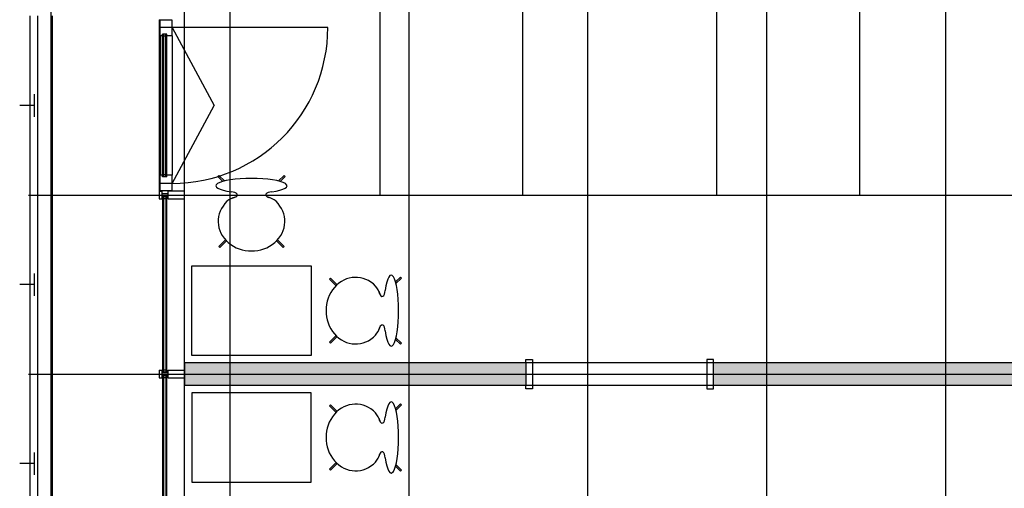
# Model space of a CAD drawing. Header units: millimetres. Extents: x 2502971067 to 2502991033, y 5626762590 to 5626807088.
# Tile 20 of 109: x 2502971240 to 2502977845, y 5626778844 to 5626781985. Entities that reach past the tile are written whole.
import ezdxf

# ---------------------------------------------------------------- set-up
doc = ezdxf.new("R2010")
doc.units = ezdxf.units.MM
for name, color, linetype in [('A_Fenster-Fassade', 2, 'Continuous'), ('A_Fenster-Innen', 2, 'Continuous'), ('A_Geländer', 2, 'Continuous'), ('A_Raster', 253, 'Continuous'), ('A_Schraffur-Wand', 9, 'Continuous'), ('A_Wand', 7, 'Continuous'), ('I_Bett', 2, 'Continuous'), ('I_Möbel', 2, 'Continuous')]:
    doc.layers.add(name, color=color, linetype=linetype)

msp = doc.modelspace()

# ---------------------------------------------------------------- hatches: boundary and pattern name
at = {"layer": 'A_Schraffur-Wand'}
h = msp.add_hatch(color=256, dxfattribs=at)
h.dxf.hatch_style = 1
h.paths.add_polyline_path([(2502979775, 5626779535.0015), (2502979775, 5626779409.9985), (2502979925, 5626779409.9985), (2502979925, 5626779810.0015), (2502979775, 5626779810.0015), (2502979775, 5626779685.0015), (2502975894.998, 5626779685.0015), (2502975894.998, 5626779685), (2502975894.998, 5626779535.0015)])
h = msp.add_hatch(color=256, dxfattribs=at)
h.dxf.hatch_style = 1
h.paths.add_polyline_path([(2502974634.998, 5626779535.0015), (2502974634.998, 5626779685.0015), (2502972345, 5626779685.0015), (2502972345, 5626779535.0015)])

# ---------------------------------------------------------------- linework, layer by layer
at = {"layer": 'A_Fenster-Fassade'}
for p, q in [((2502972345, 5626772434.99819), (2502972345, 5626805960)), ((2502972176.511, 5626781984.99637), (2502972196.511, 5626781984.99637)), ((2502972176.511, 5626781984.99637), (2502972176.511, 5626780834.99737)), ((2502972262.311, 5626781982.31379), (2502972182.311, 5626781982.31379)), ((2502972182.311, 5626781876.31379), (2502972182.311, 5626781982.31379)), ((2502972262.311, 5626781932.31379), (2502972182.311, 5626781932.31379)), ((2502972262.311, 5626781876.31379), (2502972262.311, 5626781982.31379)), ((2502973306.94476, 5626781932.31379), (2502972262.311, 5626781932.31379)), ((2502972262.311, 5626781932.31379), (2502972544.81089, 5626781409.99691)), ((2502972198.311, 5626781876.31379), (2502972182.311, 5626781876.31379)), ((2502972182.311, 5626781876.31379), (2502972182.311, 5626780943.68003)), ((2502972198.311, 5626780931.8327), (2502972198.310999, 5626781888.16112)), ((2502972226.311, 5626781888.16112), (2502972198.311, 5626781888.16112)), ((2502972206.311, 5626780931.8327), (2502972206.310999, 5626781888.16112)), ((2502972220.311, 5626781874.16112), (2502972206.311, 5626781874.16112)), ((2502972220.311, 5626780931.8327), (2502972220.310999, 5626781888.16112)), ((2502972226.311, 5626780931.8327), (2502972226.310999, 5626781888.16112)), ((2502972262.311, 5626781876.31379), (2502972226.311, 5626781876.31379)), ((2502972262.311, 5626781876.31379), (2502972262.311, 5626780943.68003)), ((2502972262.311, 5626780887.68003), (2502972544.81089, 5626781409.99691)), ((2502972182.311, 5626780837.68003), (2502972182.311, 5626780943.68003)), ((2502972198.311, 5626780943.68003), (2502972182.311, 5626780943.68003)), ((2502972226.311, 5626780931.8327), (2502972198.311, 5626780931.8327)), ((2502972220.311, 5626780945.8327), (2502972206.311, 5626780945.8327)), ((2502972262.311, 5626780943.68003), (2502972226.311, 5626780943.68003)), ((2502972262.311, 5626780837.68003), (2502972262.311, 5626780943.68003)), ((2502972262.311, 5626780887.68003), (2502972182.311, 5626780887.68003)), ((2502972176.511, 5626780834.99737), (2502972196.511, 5626780834.99737)), ((2502972196.511, 5626780834.99719), (2502972176.511, 5626780834.99719)), ((2502972176.511, 5626780834.99619), (2502972176.511, 5626780784.99619)), ((2502972262.311, 5626780837.68003), (2502972182.311, 5626780837.68003)), ((2502972196.505, 5626780819.99719), (2502972232.805, 5626780819.99719)), ((2502972196.505, 5626780799.99719), (2502972232.805, 5626780799.99719)), ((2502972196.511, 5626780784.99619), (2502972196.511, 5626780834.99619)), ((2502972232.811, 5626780834.99719), (2502972232.811, 5626780784.99719)), ((2502972345, 5626780834.99719), (2502972232.811, 5626780834.99719)), ((2502972176.511, 5626780784.99719), (2502972196.511, 5626780784.99719)), ((2502972227.811, 5626780797.77439), (2502972199.811, 5626780797.77439)), ((2502972199.811, 5626779622.22794), (2502972199.811, 5626780797.77439)), ((2502972207.811, 5626779622.22794), (2502972207.811, 5626780797.77439)), ((2502972221.811, 5626780783.77439), (2502972207.811, 5626780783.77439)), ((2502972221.811, 5626779622.22794), (2502972221.811, 5626780797.77439)), ((2502972227.811, 5626779622.22794), (2502972227.811, 5626780797.77439)), ((2502972232.811, 5626780784.99819), (2502972345, 5626780784.99819)), ((2502972176.511, 5626779634.99819), (2502972196.511, 5626779634.99819)), ((2502972176.511, 5626779634.99719), (2502972176.511, 5626779584.99719)), ((2502972196.511, 5626779584.99719), (2502972196.511, 5626779634.99719)), ((2502972196.511, 5626779619.99919), (2502972232.811, 5626779619.99919)), ((2502972227.811, 5626779622.22794), (2502972199.811, 5626779622.22794)), ((2502972221.811, 5626779636.22794), (2502972207.811, 5626779636.22794)), ((2502972232.811, 5626779634.99919), (2502972345, 5626779634.99919)), ((2502972232.811, 5626779634.99819), (2502972232.811, 5626779584.99819)), ((2502972176.511, 5626779584.99819), (2502972196.511, 5626779584.99819)), ((2502972196.505, 5626779599.99819), (2502972232.805, 5626779599.99819)), ((2502972227.811, 5626779597.77439), (2502972199.811, 5626779597.77439)), ((2502972199.811, 5626778422.22794), (2502972199.811, 5626779597.77439)), ((2502972207.811, 5626778422.22794), (2502972207.811, 5626779597.77439)), ((2502972221.811, 5626779583.77439), (2502972207.811, 5626779583.77439)), ((2502972221.811, 5626778422.22794), (2502972221.811, 5626779597.77439)), ((2502972227.811, 5626778422.22794), (2502972227.811, 5626779597.77439)), ((2502972232.811, 5626779584.99919), (2502972345, 5626779584.99919))]:
    msp.add_line(p, q, dxfattribs=at)
msp.add_arc((2502972262.311, 5626781932.31379), 1044.633755, 270, 0, dxfattribs=at)
at = {"layer": 'A_Fenster-Innen'}
for p, q in [((2502974634.998, 5626779685), (2502974634.998, 5626779708)), ((2502974634.998, 5626779708), (2502974679.998, 5626779708)), ((2502975894.998, 5626779685), (2502974634.998, 5626779685)), ((2502974679.998, 5626779708), (2502974679.998, 5626779512)), ((2502975894.998, 5626779708), (2502975849.998, 5626779708)), ((2502975849.998, 5626779708), (2502975849.998, 5626779512)), ((2502975894.998, 5626779685), (2502975894.998, 5626779708)), ((2502974634.998, 5626779535), (2502975894.998, 5626779535)), ((2502974634.998, 5626779512), (2502974634.998, 5626779535)), ((2502974679.998, 5626779512), (2502974634.998, 5626779512)), ((2502975849.998, 5626779512), (2502975894.998, 5626779512)), ((2502975894.998, 5626779512), (2502975894.998, 5626779535))]:
    msp.add_line(p, q, dxfattribs=at)
at = {"layer": 'A_Geländer'}
for p, q in [((2502971310, 5626780810.002), (2502971310, 5626782010.003)), ((2502971360, 5626782010.003), (2502971360, 5626780810.002)), ((2502971460, 5626780810.002), (2502971460, 5626782010.003)), ((2502971340, 5626781346.57), (2502971340, 5626781485.001)), ((2502971340, 5626781410.002), (2502971240, 5626781410.002)), ((2502971340, 5626781335.002), (2502971340, 5626781346.57)), ((2502971310, 5626779610), (2502971310, 5626780810.001)), ((2502971360, 5626780810.001), (2502971360, 5626779610)), ((2502971460, 5626779610), (2502971460, 5626780810.001)), ((2502971340, 5626780146.57), (2502971340, 5626780285.001)), ((2502971340, 5626780210.001), (2502971240, 5626780210.001)), ((2502971340, 5626780135.002), (2502971340, 5626780146.57)), ((2502971310, 5626778410.002), (2502971310, 5626779610.001)), ((2502971360, 5626779610.001), (2502971360, 5626778410.002)), ((2502971460, 5626778410.002), (2502971460, 5626779610.001)), ((2502971340, 5626778946.57), (2502971340, 5626779085.001)), ((2502971340, 5626779010.002), (2502971240, 5626779010.002)), ((2502971340, 5626778935.002), (2502971340, 5626778946.57))]:
    msp.add_line(p, q, dxfattribs=at)
at = {"layer": 'A_Raster'}
for p, q in [((2502971450, 5626806160), (2502971450, 5626762660)), ((2502972650, 5626806160), (2502972650, 5626762660)), ((2502973850, 5626806160), (2502973850, 5626762660)), ((2502975050, 5626806160), (2502975050, 5626762660)), ((2502976250, 5626806160), (2502976250, 5626762660)), ((2502977450, 5626806160), (2502977450, 5626762660)), ((2502971300, 5626780810), (2502990800, 5626780810)), ((2502971300, 5626779610), (2502990800, 5626779610))]:
    msp.add_line(p, q, dxfattribs=at)
at = {"layer": 'A_Wand'}
for p, q in [((2502974634.998, 5626779685.0015), (2502972345, 5626779685.0015)), ((2502972345, 5626779685.0015), (2502972345, 5626779535.0015)), ((2502974634.998, 5626779685.0015), (2502974634.998, 5626779535.0015)), ((2502979775, 5626779685.0015), (2502975894.998, 5626779685.0015)), ((2502975894.998, 5626779535.0015), (2502975894.998, 5626779685.0015)), ((2502972345, 5626779535.0015), (2502974634.998, 5626779535.0015)), ((2502975894.998, 5626779535.0015), (2502979775, 5626779535.0015))]:
    msp.add_line(p, q, dxfattribs=at)
at = {"layer": 'I_Bett'}
for p, q in [((2502973654.997824, 5626782959.999974), (2502973654.997824, 5626780809.999913)), ((2502974614.997854, 5626780809.999913), (2502974614.997854, 5626782959.999974)), ((2502975914.997915, 5626782959.999974), (2502975914.997915, 5626780809.999913)), ((2502976874.997961, 5626780809.999913), (2502976874.997961, 5626782959.999974)), ((2502973654.997824, 5626780809.999913), (2502974614.997854, 5626780809.999913)), ((2502975914.997915, 5626780809.999913), (2502976874.997961, 5626780809.999913))]:
    msp.add_line(p, q, dxfattribs=at)
at = {"layer": 'I_Möbel'}
for p, q in [((2502972576.594793, 5626780941.589452), (2502972569.574987, 5626780934.569615)), ((2502972569.574987, 5626780934.569615), (2502972602.731909, 5626780901.412694)), ((2502972613.845434, 5626780904.33878), (2502972576.594793, 5626780941.589452)), ((2502972976.154135, 5626780904.33878), (2502973013.404776, 5626780941.589452)), ((2502973020.424612, 5626780934.569615), (2502972987.26766, 5626780901.412694)), ((2502973013.404776, 5626780941.589452), (2502973020.424612, 5626780934.569615)), ((2502972665.371023, 5626780788.660863), (2502972683.087713, 5626780795.192906)), ((2502972684.835058, 5626780795.712621), (2502972687.971319, 5626780797.319005)), ((2502972905.164526, 5626780795.712621), (2502972902.02825, 5626780797.319005)), ((2502972924.628561, 5626780788.660863), (2502972906.911871, 5626780795.192906)), ((2502972620.934301, 5626780509.118932), (2502972576.594793, 5626780464.779393)), ((2502972627.772436, 5626780501.917455), (2502972583.614569, 5626780457.759618)), ((2502972962.227148, 5626780501.917455), (2502973006.385, 5626780457.759618)), ((2502972969.065268, 5626780509.118932), (2502973013.404776, 5626780464.779393)), ((2502972576.594793, 5626780464.779393), (2502972583.614569, 5626780457.759618)), ((2502973013.404776, 5626780464.779393), (2502973006.385, 5626780457.759618)), ((2502972394.999762, 5626780334.996922), (2502973194.999792, 5626780334.996922)), ((2502972394.999762, 5626779734.996861), (2502972394.999762, 5626780334.996922)), ((2502973194.999792, 5626780334.996922), (2502973194.999792, 5626779734.996861)), ((2502973324.782309, 5626780253.401891), (2502973317.762503, 5626780246.382054)), ((2502973361.920355, 5626780202.224217), (2502973317.762503, 5626780246.382054)), ((2502973369.121832, 5626780209.062352), (2502973324.782309, 5626780253.401891)), ((2502973794.572531, 5626780260.421727), (2502973761.415579, 5626780227.264745)), ((2502973764.341665, 5626780216.151219), (2502973801.592337, 5626780253.401891)), ((2502973801.592337, 5626780253.401891), (2502973794.572531, 5626780260.421727)), ((2502973648.663839, 5626780164.625585), (2502973655.195791, 5626780146.908971)), ((2502973655.715567, 5626780145.161656), (2502973657.321936, 5626780142.025365)), ((2502973648.663839, 5626779905.368077), (2502973655.195791, 5626779923.084752)), ((2502973655.715567, 5626779924.832128), (2502973657.321936, 5626779927.968419)), ((2502973361.920355, 5626779867.769506), (2502973317.762503, 5626779823.611608)), ((2502973324.782309, 5626779816.591893), (2502973317.762503, 5626779823.611608)), ((2502973369.121832, 5626779860.931371), (2502973324.782309, 5626779816.591893)), ((2502973794.572531, 5626779809.572057), (2502973761.415579, 5626779842.728978)), ((2502973764.341665, 5626779853.842565), (2502973801.592337, 5626779816.591893)), ((2502973801.592337, 5626779816.591893), (2502973794.572531, 5626779809.572057)), ((2502973194.999792, 5626779734.996861), (2502972394.999762, 5626779734.996861)), ((2502972394.999683, 5626779485.005049), (2502972394.999683, 5626778885.004988)), ((2502973194.999714, 5626779485.005049), (2502972394.999683, 5626779485.005049)), ((2502973194.999714, 5626778885.004988), (2502973194.999714, 5626779485.005049)), ((2502973324.78223, 5626779403.409956), (2502973317.762424, 5626779396.390181)), ((2502973361.920277, 5626779352.232344), (2502973317.762424, 5626779396.390181)), ((2502973369.121754, 5626779359.070478), (2502973324.78223, 5626779403.409956)), ((2502973794.572453, 5626779410.429853), (2502973761.415501, 5626779377.272871)), ((2502973764.341587, 5626779366.159346), (2502973801.592258, 5626779403.409956)), ((2502973801.592258, 5626779403.409956), (2502973794.572453, 5626779410.429853)), ((2502973648.663761, 5626779314.633711), (2502973655.195713, 5626779296.917036)), ((2502973655.715488, 5626779295.169722), (2502973657.321857, 5626779292.03343)), ((2502973361.920277, 5626779017.777632), (2502973317.762424, 5626778973.619734)), ((2502973648.663761, 5626779055.376204), (2502973655.195713, 5626779073.092878)), ((2502973655.715488, 5626779074.840193), (2502973657.321857, 5626779077.976545)), ((2502973324.78223, 5626778966.600019), (2502973317.762424, 5626778973.619734)), ((2502973369.121754, 5626779010.939497), (2502973324.78223, 5626778966.600019)), ((2502973794.572453, 5626778959.580183), (2502973761.415501, 5626778992.737104)), ((2502973764.341587, 5626779003.85063), (2502973801.592258, 5626778966.600019)), ((2502973801.592258, 5626778966.600019), (2502973794.572453, 5626778959.580183)), ((2502972394.999683, 5626778885.004988), (2502973194.999714, 5626778885.004988))]:
    msp.add_line(p, q, dxfattribs=at)
for centre, start, end in [((2502972730.045431, 5626780640.536412), 106.2433991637, 127.9985911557), ((2502972859.954138, 5626780640.536412), 52.0014088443, 73.7566008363), ((2502973500.539282, 5626780099.951207), 16.2433991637, 37.9986126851), ((2502973500.539282, 5626779970.042516), 322.0013873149, 343.7566008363), ((2502973500.539204, 5626779249.959333), 16.2433991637, 37.9986126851), ((2502973500.539204, 5626779120.050642), 322.0013873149, 343.7566008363)]:
    msp.add_arc(centre, 161.628159, start, end, dxfattribs=at)
for centre, major_axis, ratio, start_param, end_param in [((2502972794.999777, 5626780872.096898), (-238.26001, 0), 0.2083333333, 2.1765006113, 7.2482773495), ((2502972659.348547, 5626780811.289891), (-40.000002, 0), 0.5, 2.0729490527, 4.7123889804), ((2502972930.651022, 5626780811.289891), (-40.000002, 0), 0.5, 4.7123889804, 7.3144946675), ((2502972794.999777, 5626780633.54691), (-223.368759, 0), 0.8888888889, 5.5399288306, 10.1680344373), ((2502973493.549826, 5626780034.996922), (0, 223.368759), 0.8888888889, 5.5399288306, 10.1680344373), ((2502973732.099829, 5626780034.996922), (0, 238.26001), 0.2083333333, 2.1765006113, 7.2482773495), ((2502973671.292761, 5626780170.648107), (0, 40.000002), 0.5, 2.0729490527, 4.7123889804), ((2502973671.292761, 5626779899.345616), (0, 40.000002), 0.5, 4.7123889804, 7.3144946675), ((2502973493.549747, 5626779185.004988), (0, -223.368759), 0.8888888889, 2.398336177, 7.0264417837), ((2502973732.099751, 5626779185.004988), (0, -238.26001), 0.2083333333, 5.3180932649, 10.3898700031), ((2502973671.292683, 5626779320.656233), (0, -40.000002), 0.5, 5.2518759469, 7.853981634), ((2502973671.292683, 5626779049.353743), (0, -40.000002), 0.5, 1.5707963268, 4.2102362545)]:
    msp.add_ellipse(centre, major_axis=major_axis, ratio=ratio, start_param=start_param, end_param=end_param, dxfattribs=at)

doc.saveas('drawing.dxf')
